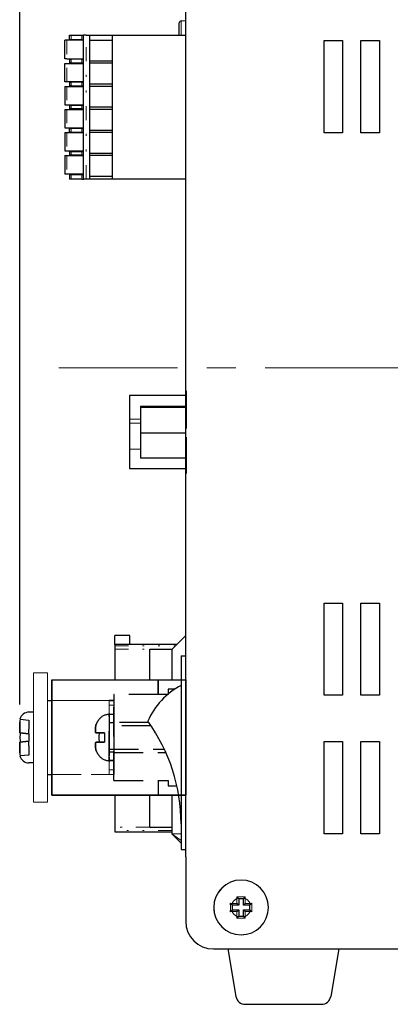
# Model space of a CAD drawing. Header units: millimetres. Extents: x -201 to 202, y 143 to 428.
# Tile 8 of 13: x -19 to 1, y 235 to 289. Entities that reach past the tile are written whole.
import ezdxf

# ---------------------------------------------------------------- set-up
doc = ezdxf.new("R2010")
doc.units = ezdxf.units.MM
doc.header["$LTSCALE"] = 0.25
for name, pattern in [('CENTER', [50.8, 31.75, -6.35, 6.35, -6.35]), ('DASHEDBIDOT', [12.4, 3, -3, 0.2, -3, 0.2, -3]), ('HIDDEN', [9.525, 6.35, -3.175])]:
    doc.linetypes.add(name, pattern=pattern)
doc.layers.add('AM_0 プロファイル（中）', color=7, linetype='Continuous')
for name, color, linetype, lineweight in [('CENTER', 1, 'CENTER', 9), ('DIMENSION', 6, 'Continuous', 9), ('IN PUT', 7, 'Continuous', 25), ('Layer000', 7, 'Continuous', 25), ('ML-40-3C-2P', 7, 'Continuous', 20)]:
    doc.layers.add(name, color=color, linetype=linetype, lineweight=lineweight)
doc.styles.add('VS Standard', font='msgothic.ttc', dxfattribs={"height": 3})
doc.dimstyles.new('VS Standard x0.5', dxfattribs={"dimtxt": 3, "dimasz": 3, "dimexe": 0.5, "dimexo": 0.8, "dimgap": 0.5, "dimtad": 3, "dimlfac": 2, "dimrnd": 0.0001, "dimzin": 9, "dimdsep": 46, "dimtxsty": 'VS Standard', "dimcen": 0, "dimaunit": 1, "dimadec": 0, "dimazin": 2, "dimtfac": 1, "dimtmove": 0, "dimatfit": 3, "dimfxl": 1, "dimtolj": 1, "dimtzin": 0, "dimarcsym": 0})

# ---------------------------------------------------------------- blocks, each defined once
blk = doc.blocks.new('*D542')
at = {"layer": 'Defpoints', "color": 0}
for p in [(37.168, 314.442), (37.168, 273.864), (-19.117, 250.861)]:
    blk.add_point(p, dxfattribs=at)
at = {"layer": 'DIMENSION', "color": 0, "lineweight": -2}
for p, q in [((-19.117, 251.661), (-19.117, 314.942)), ((37.168, 274.664), (37.168, 314.942)), ((-16.117, 314.442), (34.168, 314.442))]:
    blk.add_line(p, q, dxfattribs=at)
at = {"layer": 'DIMENSION', "color": 0}
for points in [[(-16.117, 314.942), (-16.117, 313.942), (-19.117, 314.442)], [(34.168, 313.942), (34.168, 314.942), (37.168, 314.442)]]:
    blk.add_solid(points, dxfattribs=at)
at = {"layer": 'DIMENSION', "color": 0, "insert": (9.025, 316.693), "char_height": 3, "attachment_point": 5, "style": 'VS Standard'}
blk.add_mtext('\\A1;\\A1;(112)', dxfattribs=at)
blk = doc.blocks.new('*D543')
at = {"layer": 'Defpoints', "color": 0}
for p in [(-19.117, 307.154), (-10.133, 299.901), (-19.117, 250.861)]:
    blk.add_point(p, dxfattribs=at)
at = {"layer": 'DIMENSION', "color": 0, "lineweight": -2}
for p, q in [((-19.117, 251.661), (-19.117, 307.654)), ((-10.133, 300.701), (-10.133, 307.654)), ((-13.133, 307.154), (-16.117, 307.154))]:
    blk.add_line(p, q, dxfattribs=at)
at = {"layer": 'DIMENSION', "color": 0}
for points in [[(-16.117, 307.654), (-16.117, 306.654), (-19.117, 307.154)], [(-13.133, 306.654), (-13.133, 307.654), (-10.133, 307.154)]]:
    blk.add_solid(points, dxfattribs=at)
at = {"layer": 'DIMENSION', "color": 0, "insert": (-14.625, 309.405), "char_height": 3, "attachment_point": 5, "style": 'VS Standard'}
blk.add_mtext('\\A1;\\A1;(17)', dxfattribs=at)

msp = doc.modelspace()

# ---------------------------------------------------------------- linework, layer by layer
at = {"layer": 'AM_0 プロファイル（中）', "linetype": 'Continuous'}
for p, q in [((-17.3829, 246.7376), (-17.3829, 252.9876)), ((-17.3829, 252.9876), (-11.6329, 252.9876)), ((-17.3829, 246.7376), (-17.3829, 252.9876)), ((-17.3829, 246.7376), (-17.3829, 252.9876)), ((-17.3829, 252.9876), (-11.6329, 252.9876)), ((-17.3829, 252.9876), (-11.6329, 252.9876)), ((-17.3829, 252.9876), (-10.1329, 252.9876)), ((-17.3829, 246.7376), (-17.3829, 252.9876)), ((-17.3829, 252.9876), (-11.6329, 252.9876)), ((-17.3829, 252.9876), (-17.3829, 246.7376)), ((-17.6329, 251.8626), (-17.3829, 251.8626)), ((-17.3829, 250.6126), (-17.3829, 251.8626)), ((-17.3829, 247.8626), (-17.3829, 251.8626)), ((-18.3829, 251.2376), (-18.6329, 251.2376)), ((-19.1329, 250.3613), (-19.1329, 250.7012)), ((-19.1329, 250.1126), (-19.1329, 250.7012)), ((-19.1329, 250.7012), (-19.1329, 250.1126)), ((-19.1329, 250.1126), (-19.1329, 250.3613)), ((-19.1174, 250.861), (-19.109, 250.8601)), ((-19.109, 250.8601), (-18.6329, 250.8101)), ((-18.6329, 250.8101), (-18.6329, 250.3087)), ((-18.6329, 250.0601), (-19.1329, 250.1126)), ((-19.1329, 250.1126), (-18.6329, 250.0601)), ((-19.1329, 250.1126), (-19.109, 250.1101)), ((-18.6329, 250.0601), (-19.109, 250.1101)), ((-18.6329, 250.0601), (-18.6329, 250.3087)), ((-18.6329, 250.0601), (-18.6329, 249.6652)), ((-19.1329, 249.6126), (-18.6329, 249.6652)), ((-18.6329, 249.6652), (-19.1329, 249.6126)), ((-19.109, 249.6151), (-19.1329, 249.6126)), ((-19.1329, 249.0241), (-19.1329, 249.6126)), ((-19.1329, 249.364), (-19.1329, 249.6126)), ((-19.1329, 249.6126), (-19.1329, 249.0241)), ((-19.1329, 249.0241), (-19.1329, 249.364)), ((-18.6329, 249.6652), (-19.109, 249.6151)), ((-18.6329, 249.4166), (-18.6329, 249.6652)), ((-18.6329, 249.4166), (-18.6329, 248.9152)), ((-19.109, 248.8651), (-19.1174, 248.8643)), ((-18.6329, 248.9152), (-19.109, 248.8651)), ((-17.3829, 247.8626), (-17.3829, 249.1126)), ((-18.3829, 248.4876), (-18.6329, 248.4876)), ((-17.6329, 247.8626), (-17.3829, 247.8626)), ((-11.6329, 246.7376), (-17.3829, 246.7376)), ((-11.6329, 246.7376), (-17.3829, 246.7376)), ((-11.6329, 246.7376), (-17.3829, 246.7376)), ((-11.6329, 246.7376), (-17.3829, 246.7376)), ((-17.3829, 246.7376), (-10.1329, 246.7376))]:
    msp.add_line(p, q, dxfattribs=at)
at = {"layer": 'AM_0 プロファイル（中）', "color": 3, "linetype": 'HIDDEN'}
for p, q in [((-11.6329, 252.9876), (-11.6329, 252.1876)), ((-11.6329, 252.9876), (-11.6329, 252.1876)), ((-11.6329, 252.9876), (-11.6329, 252.1876)), ((-11.6329, 252.1876), (-11.6329, 252.9876)), ((-11.6329, 252.9876), (-11.6329, 252.1876)), ((-11.6329, 252.9876), (-11.6329, 252.1876)), ((-11.6329, 252.1876), (-11.6329, 252.9876)), ((-11.6329, 252.1876), (-11.6329, 252.9876)), ((-11.0829, 252.4876), (-11.0829, 252.1876)), ((-11.0829, 252.4876), (-11.0829, 252.1876)), ((-11.0829, 252.4876), (-11.0829, 252.1876)), ((-11.0829, 252.4876), (-11.0829, 252.1876)), ((-10.7222, 252.4876), (-11.0829, 252.4876)), ((-10.7222, 252.4876), (-11.0829, 252.4876)), ((-10.7222, 252.4876), (-11.0829, 252.4876)), ((-10.7222, 252.4876), (-11.0829, 252.4876)), ((-14.0329, 247.5376), (-14.0329, 252.1876)), ((-14.0329, 247.5376), (-14.0329, 252.1876)), ((-11.6329, 252.1876), (-14.0329, 252.1876)), ((-11.6329, 252.1876), (-14.0329, 252.1876)), ((-11.6329, 252.1876), (-14.0329, 252.1876)), ((-14.0329, 252.1876), (-14.0329, 247.5376)), ((-11.6329, 252.1876), (-14.0329, 252.1876)), ((-14.0329, 252.1876), (-14.0329, 247.5376)), ((-11.0829, 252.1876), (-11.6329, 252.1876)), ((-11.0829, 252.1876), (-11.6329, 252.1876)), ((-11.0829, 252.1876), (-11.6329, 252.1876)), ((-11.0829, 252.1876), (-11.6329, 252.1876)), ((-14.0329, 251.8626), (-14.2829, 251.8626)), ((-14.0329, 251.8626), (-14.2829, 251.8626)), ((-14.2829, 251.8626), (-14.0329, 251.8626)), ((-14.2829, 251.8626), (-14.0329, 251.8626)), ((-14.2829, 251.8626), (-14.0329, 251.8626)), ((-14.0329, 251.8626), (-14.0329, 251.1126)), ((-14.0329, 251.8626), (-14.0329, 251.1126)), ((-14.0329, 251.8626), (-14.0329, 251.1126)), ((-14.2829, 251.1796), (-14.2829, 248.5456)), ((-14.2829, 251.1796), (-14.2829, 248.5456)), ((-14.0329, 251.1126), (-14.2829, 251.1126)), ((-14.2829, 251.1126), (-14.2829, 248.6126)), ((-14.0329, 251.1126), (-14.2829, 251.1126)), ((-14.0329, 251.1126), (-14.2829, 251.1126)), ((-14.2829, 248.6126), (-14.2829, 251.1126)), ((-14.0329, 251.1126), (-14.0329, 248.6126)), ((-14.0329, 250.6626), (-14.2829, 250.6626)), ((-12.0038, 250.4876), (-14.2829, 250.4876)), ((-12.0038, 250.4876), (-14.2829, 250.4876)), ((-12.1334, 250.6751), (-14.0329, 250.6751)), ((-12.1334, 250.6751), (-14.0329, 250.6751)), ((-14.9743, 250.1126), (-14.8128, 250.1126)), ((-14.9743, 250.1126), (-14.5329, 250.1126)), ((-14.5329, 250.1126), (-14.9743, 250.1126)), ((-14.9743, 250.1126), (-14.8128, 250.1126)), ((-14.9743, 250.1126), (-14.5329, 250.1126)), ((-14.5329, 250.1126), (-14.9743, 250.1126)), ((-14.5329, 250.1126), (-14.8128, 250.1126)), ((-14.5329, 250.1126), (-14.8128, 250.1126)), ((-14.5329, 250.1126), (-14.5329, 249.6126)), ((-14.5329, 250.1126), (-14.5329, 249.6126)), ((-14.8128, 249.6126), (-14.9743, 249.6126)), ((-14.9743, 249.6126), (-14.5329, 249.6126)), ((-14.5329, 249.6126), (-14.9743, 249.6126)), ((-14.8128, 249.6126), (-14.9743, 249.6126)), ((-14.9743, 249.6126), (-14.5329, 249.6126)), ((-14.5329, 249.6126), (-14.9743, 249.6126)), ((-14.5329, 249.6126), (-14.8128, 249.6126)), ((-14.5329, 249.6126), (-14.8128, 249.6126)), ((-14.2829, 249.6751), (-14.2829, 248.8626)), ((-14.2829, 249.6751), (-14.2829, 248.8626)), ((-14.2829, 249.2376), (-11.293, 249.2376)), ((-14.2829, 249.2376), (-11.293, 249.2376)), ((-14.0329, 249.0626), (-14.2829, 249.0626)), ((-14.0329, 249.0501), (-11.2069, 249.0501)), ((-14.0329, 249.0501), (-11.2069, 249.0501)), ((-14.0329, 248.6126), (-14.2829, 248.6126)), ((-14.2829, 248.6126), (-14.0329, 248.6126)), ((-14.0329, 248.6126), (-14.2829, 248.6126)), ((-14.0329, 248.6126), (-14.2829, 248.6126)), ((-14.0329, 248.6126), (-14.0329, 247.8626)), ((-14.0329, 248.6126), (-14.0329, 247.8626)), ((-14.0329, 247.5376), (-11.6329, 247.5376)), ((-14.0329, 247.5376), (-11.6329, 247.5376)), ((-14.0329, 247.5376), (-11.6329, 247.5376)), ((-14.0329, 247.5376), (-11.6329, 247.5376)), ((-11.6329, 247.5376), (-11.6329, 246.7376)), ((-11.6329, 247.5376), (-11.6329, 246.7376)), ((-11.6329, 247.5376), (-11.0829, 247.5376)), ((-11.6329, 247.5376), (-11.0829, 247.5376)), ((-11.6329, 247.5376), (-11.0829, 247.5376)), ((-11.6329, 247.5376), (-11.0829, 247.5376)), ((-11.6329, 247.5376), (-11.6329, 246.7376)), ((-11.6329, 247.5376), (-11.6329, 246.7376)), ((-11.6329, 247.5376), (-11.6329, 246.7376)), ((-11.6329, 247.5376), (-11.6329, 246.7376)), ((-11.6329, 247.5376), (-11.6329, 246.7376)), ((-11.6329, 247.5376), (-11.6329, 246.7376)), ((-11.0829, 247.5376), (-11.0829, 247.2376)), ((-11.0829, 247.5376), (-11.0829, 247.2376)), ((-11.0829, 247.5376), (-11.0829, 247.2376)), ((-11.0829, 247.5376), (-11.0829, 247.2376)), ((-11.0829, 247.2376), (-10.6084, 247.2376)), ((-11.0829, 247.2376), (-10.6084, 247.2376)), ((-11.0829, 247.2376), (-10.6084, 247.2376)), ((-11.0829, 247.2376), (-10.6084, 247.2376))]:
    msp.add_line(p, q, dxfattribs=at)
at = {"layer": 'AM_0 プロファイル（中）', "linetype": 'Continuous', "lineweight": 25}
msp.add_arc((-8.5931, 249.2201), 3.9, 117.31783, 156.99409, dxfattribs=at)
at = {"layer": 'AM_0 プロファイル（中）', "linetype": 'Continuous'}
for centre, radius, start, end in [((-18.6329, 250.7376), 0.5, 90, 165.7334), ((-18.5968, 250.7018), 0.5361, 162.82702, 180.07353), ((-18.5968, 250.7018), 0.5361, 162.82703, 180.07352), ((-15.8054, 249.8736), 3.312, 175.9049, 180.18977), ((-15.8054, 249.8736), 3.312, 175.9049, 180.18977), ((-15.8054, 249.8517), 3.312, 179.81023, 184.0951), ((-15.8054, 249.8517), 3.312, 179.81023, 184.0951), ((-18.5968, 249.0234), 0.5361, 179.92647, 197.17298), ((-18.5968, 249.0234), 0.5361, 179.92648, 197.17297), ((-18.6329, 248.9876), 0.5, 194.2666, 270)]:
    msp.add_arc(centre, radius, start, end, dxfattribs=at)
at = {"layer": 'AM_0 プロファイル（中）', "color": 3, "linetype": 'HIDDEN'}
for centre, radius, start, end in [((-14.2639, 250.3308), 0.7642, 135.90153, 158.35989), ((-14.2598, 250.3282), 0.769, 135.97202, 158.2894), ((-14.2639, 250.3308), 0.7642, 135.90153, 158.35989), ((-14.2598, 250.3282), 0.769, 135.97202, 158.2894), ((-14.3076, 250.4785), 0.6346, 87.76712, 142.74894), ((-13.7607, 249.8626), 1.0813, 166.63255, 193.36745), ((-13.7607, 249.8626), 1.0813, 166.63255, 193.36745), ((-13.7607, 249.8626), 1.0813, 166.63255, 193.36745), ((-13.7607, 249.8626), 1.0813, 166.63255, 193.36745), ((-14.2639, 249.3945), 0.7642, 201.64011, 224.09847), ((-14.2598, 249.3971), 0.769, 201.7106, 224.02798), ((-14.2639, 249.3945), 0.7642, 201.64011, 224.09847), ((-14.2598, 249.3971), 0.769, 201.7106, 224.02798), ((-14.3076, 249.2468), 0.6346, 217.25106, 272.23288)]:
    msp.add_arc(centre, radius, start, end, dxfattribs=at)
for points in [[(-14.9743, 250.1126), (-15.0241, 250.1126), (-15.0359, 250.2206), (-15.0241, 250.4877), (-14.9743, 250.6126)], [(-14.9743, 250.6126), (-15.0241, 250.4878), (-15.036, 250.2198), (-15.0241, 250.1126), (-14.9743, 250.1126)], [(-14.9743, 250.1126), (-15.0241, 250.1126), (-15.0359, 250.2206), (-15.0241, 250.4877), (-14.9743, 250.6126)], [(-14.9743, 250.6126), (-15.0241, 250.4878), (-15.036, 250.2198), (-15.0241, 250.1126), (-14.9743, 250.1126)], [(-14.9743, 249.6126), (-15.0241, 249.6126), (-15.0359, 249.5046), (-15.0241, 249.2375), (-14.9743, 249.1126)], [(-14.9743, 249.1126), (-15.0241, 249.2375), (-15.036, 249.5055), (-15.0241, 249.6126), (-14.9743, 249.6126)], [(-14.9743, 249.6126), (-15.0241, 249.6126), (-15.0359, 249.5046), (-15.0241, 249.2375), (-14.9743, 249.1126)], [(-14.9743, 249.1126), (-15.0241, 249.2375), (-15.036, 249.5055), (-15.0241, 249.6126), (-14.9743, 249.6126)]]:
    msp.add_open_spline(points, degree=3, dxfattribs=at)
at = {"layer": 'CENTER'}
msp.add_line((2.1171, 269.9006), (-17.0022, 269.9006), dxfattribs=at)
at = {"layer": 'IN PUT', "linetype": 'Continuous'}
for p, q in [((-11.6329, 252.9876), (-10.1329, 252.9876)), ((-11.6329, 252.9876), (-10.1329, 252.9876)), ((-11.6329, 252.9876), (-10.1329, 252.9876)), ((-11.6329, 252.9876), (-10.1329, 252.9876)), ((-10.1329, 252.9876), (-10.1329, 252.4876)), ((-10.1329, 252.9876), (-10.1329, 252.4876)), ((-10.1329, 252.9876), (-10.1329, 252.4876)), ((-10.1329, 252.9876), (-10.1329, 246.7376)), ((-10.1329, 252.9876), (-10.1329, 252.4876)), ((-10.1329, 247.2376), (-10.1329, 246.7376)), ((-10.1329, 247.2376), (-10.1329, 246.7376)), ((-10.1329, 247.2376), (-10.1329, 246.7376)), ((-10.1329, 247.2376), (-10.1329, 246.7376)), ((-10.1329, 246.7376), (-11.6329, 246.7376)), ((-10.1329, 246.7376), (-11.6329, 246.7376)), ((-10.1329, 246.7376), (-11.6329, 246.7376)), ((-10.1329, 246.7376), (-11.6329, 246.7376))]:
    msp.add_line(p, q, dxfattribs=at)
at = {"layer": 'Layer000', "linetype": 'Continuous', "lineweight": 25}
for p, q in [((-10.1329, 243.4006), (-10.1329, 296.4006)), ((-10.4797, 287.9343), (-10.4797, 288.6073)), ((-10.3866, 288.707), (-10.1329, 288.7247)), ((-16.4326, 287.9343), (-16.346, 287.9343)), ((-16.4326, 287.6843), (-16.4326, 287.9343)), ((-16.346, 287.9343), (-15.7692, 287.9343)), ((-15.7692, 287.9343), (-15.6826, 287.9343)), ((-15.6826, 280.1343), (-15.6826, 287.9343)), ((-15.5326, 287.9343), (-15.6826, 287.9343)), ((-15.5326, 287.9343), (-15.3326, 287.9343)), ((-15.3326, 287.9343), (-14.1076, 287.9343)), ((-15.3326, 280.1343), (-15.3326, 287.9343)), ((-14.1076, 287.9343), (-10.1329, 287.9343)), ((-14.1076, 280.1343), (-14.1076, 287.9343)), ((-16.5826, 287.6593), (-16.6826, 287.6593)), ((-16.6826, 286.6593), (-16.6826, 287.6593)), ((-15.6826, 287.6593), (-16.5826, 287.6593)), ((-16.346, 287.6843), (-16.4326, 287.6843)), ((-15.7692, 287.6843), (-16.346, 287.6843)), ((-15.7826, 287.6843), (-15.7826, 287.6593)), ((-15.7692, 287.6843), (-15.6826, 287.6843)), ((-15.3326, 287.6744), (-14.1076, 287.6744)), ((-2.6329, 287.6506), (-1.6329, 287.6506)), ((-2.6329, 282.6506), (-2.6329, 287.6506)), ((-1.6329, 287.6506), (-1.6329, 282.6506)), ((-0.6329, 282.6506), (-0.6329, 287.6506)), ((-0.6329, 287.6506), (0.3671, 287.6506)), ((0.3671, 287.6506), (0.3671, 282.6506)), ((-16.5826, 286.6593), (-16.6826, 286.6593)), ((-16.5826, 286.6593), (-15.6826, 286.6593)), ((-16.4326, 286.6343), (-16.346, 286.6343)), ((-16.4326, 286.6343), (-16.4326, 286.4343)), ((-15.7692, 286.6343), (-16.346, 286.6343)), ((-15.7826, 286.6593), (-15.7826, 286.6343)), ((-15.7692, 286.6343), (-15.6826, 286.6343)), ((-16.6826, 285.4093), (-16.6826, 286.4093)), ((-16.6826, 286.4093), (-16.5826, 286.4093)), ((-16.5826, 286.4093), (-15.6826, 286.4093)), ((-16.346, 286.4343), (-16.4326, 286.4343)), ((-16.346, 286.4343), (-15.7692, 286.4343)), ((-15.7826, 286.4343), (-15.7826, 286.4093)), ((-15.7692, 286.4343), (-15.6826, 286.4343)), ((-15.3326, 286.5442), (-14.1076, 286.5442)), ((-14.1076, 286.4244), (-15.3326, 286.4244)), ((-16.5826, 285.4093), (-16.6826, 285.4093)), ((-16.6826, 285.1593), (-16.6826, 284.1593)), ((-16.6826, 285.1593), (-16.5826, 285.1593)), ((-15.6826, 285.4093), (-16.5826, 285.4093)), ((-16.5826, 285.1593), (-15.6826, 285.1593)), ((-16.4326, 285.3843), (-16.346, 285.3843)), ((-16.4326, 285.3843), (-16.4326, 285.1843)), ((-16.346, 285.1843), (-16.4326, 285.1843)), ((-15.7692, 285.3843), (-16.346, 285.3843)), ((-16.346, 285.1843), (-15.7692, 285.1843)), ((-15.7826, 285.4093), (-15.7826, 285.3843)), ((-15.7826, 285.1843), (-15.7826, 285.1593)), ((-15.7692, 285.3843), (-15.6826, 285.3843)), ((-15.7692, 285.1843), (-15.6826, 285.1843)), ((-15.3326, 285.2942), (-14.1076, 285.2942)), ((-15.3326, 285.1744), (-14.1076, 285.1744)), ((-16.6826, 284.1593), (-16.5826, 284.1593)), ((-16.5826, 284.1593), (-15.6826, 284.1593)), ((-16.4326, 284.1343), (-16.346, 284.1343)), ((-16.4326, 284.1343), (-16.4326, 283.9343)), ((-16.346, 284.1343), (-15.7692, 284.1343)), ((-15.7826, 284.1593), (-15.7826, 284.1343)), ((-15.7692, 284.1343), (-15.6826, 284.1343)), ((-15.3326, 284.0442), (-14.1076, 284.0442)), ((-16.6826, 283.9093), (-16.5826, 283.9093)), ((-16.6826, 283.9093), (-16.6826, 282.9093)), ((-16.5826, 283.9093), (-15.6826, 283.9093)), ((-16.346, 283.9343), (-16.4326, 283.9343)), ((-15.7692, 283.9343), (-16.346, 283.9343)), ((-15.7826, 283.9343), (-15.7826, 283.9093)), ((-15.7692, 283.9343), (-15.6826, 283.9343)), ((-15.3326, 283.9244), (-14.1076, 283.9244)), ((-16.6826, 282.9093), (-16.5826, 282.9093)), ((-16.5826, 282.9093), (-15.6826, 282.9093)), ((-15.7826, 282.9093), (-15.7826, 282.8843)), ((-16.6826, 282.6593), (-16.5826, 282.6593)), ((-16.6826, 282.6593), (-16.6826, 281.6593)), ((-16.5826, 282.6593), (-15.6826, 282.6593)), ((-16.4326, 282.6843), (-16.4326, 282.8843)), ((-16.4326, 282.8843), (-16.346, 282.8843)), ((-16.346, 282.6843), (-16.4326, 282.6843)), ((-15.7692, 282.8843), (-16.346, 282.8843)), ((-16.346, 282.6843), (-15.7692, 282.6843)), ((-15.7826, 282.6843), (-15.7826, 282.6593)), ((-15.7692, 282.8843), (-15.6826, 282.8843)), ((-15.7692, 282.6843), (-15.6826, 282.6843)), ((-15.3326, 282.7942), (-14.1076, 282.7942)), ((-15.3326, 282.6744), (-14.1076, 282.6744)), ((-1.6329, 282.6506), (-2.6329, 282.6506)), ((0.3671, 282.6506), (-0.6329, 282.6506)), ((-16.6826, 281.6593), (-16.5826, 281.6593)), ((-16.6826, 281.4093), (-16.6826, 280.4093)), ((-16.6826, 281.4093), (-16.5826, 281.4093)), ((-16.5826, 281.6593), (-15.6826, 281.6593)), ((-16.5826, 281.4093), (-15.6826, 281.4093)), ((-16.4326, 281.6343), (-16.4326, 281.4343)), ((-16.4326, 281.6343), (-16.346, 281.6343)), ((-16.346, 281.4343), (-16.4326, 281.4343)), ((-16.346, 281.6343), (-15.7692, 281.6343)), ((-15.7692, 281.4343), (-16.346, 281.4343)), ((-15.7826, 281.6593), (-15.7826, 281.6343)), ((-15.7826, 281.4343), (-15.7826, 281.4093)), ((-15.7692, 281.6343), (-15.6826, 281.6343)), ((-15.7692, 281.4343), (-15.6826, 281.4343)), ((-15.3326, 281.5442), (-14.1076, 281.5442)), ((-15.3326, 281.4244), (-14.1076, 281.4244)), ((-16.5826, 280.4093), (-16.6826, 280.4093)), ((-15.6826, 280.4093), (-16.5826, 280.4093)), ((-16.4326, 280.3843), (-16.4326, 280.1343)), ((-16.4326, 280.3843), (-16.346, 280.3843)), ((-16.346, 280.3843), (-15.7692, 280.3843)), ((-15.7826, 280.4093), (-15.7826, 280.3843)), ((-15.7692, 280.3843), (-15.6826, 280.3843)), ((-15.3326, 280.2942), (-14.1076, 280.2942)), ((-16.346, 280.1343), (-16.4326, 280.1343)), ((-15.7692, 280.1343), (-16.346, 280.1343)), ((-15.7692, 280.1343), (-15.6826, 280.1343)), ((-15.5326, 280.1343), (-15.6826, 280.1343)), ((-15.3326, 280.1343), (-15.5326, 280.1343)), ((-14.1076, 280.1343), (-15.3326, 280.1343)), ((-10.1329, 280.1343), (-14.1076, 280.1343)), ((-10.0829, 266.6103), (-10.0829, 268.6578)), ((-10.1329, 268.3953), (-13.1729, 268.3953)), ((-13.1729, 268.3953), (-13.1729, 267.1253)), ((-12.5834, 267.8269), (-10.1329, 267.8269)), ((-12.5834, 267.8269), (-12.5834, 267.7612)), ((-10.1329, 267.7612), (-12.5834, 267.7612)), ((-12.5834, 267.7612), (-12.5834, 266.3546)), ((-13.1729, 267.1253), (-13.1729, 266.9047)), ((-13.1729, 266.9047), (-13.1729, 265.4947)), ((-10.1329, 266.3546), (-12.5834, 266.3546)), ((-12.5834, 266.3546), (-12.5834, 265.0136)), ((-10.0829, 264.1828), (-10.0829, 266.1434)), ((-13.1729, 265.4947), (-13.1729, 264.4453)), ((-10.1329, 265.0136), (-12.5834, 265.0136)), ((-13.1729, 264.4453), (-10.1329, 264.4453)), ((-2.6329, 252.1506), (-2.6329, 257.1506)), ((-2.6329, 257.1506), (-1.6329, 257.1506)), ((-1.6329, 257.1506), (-1.6329, 252.1506)), ((-0.6329, 252.1506), (-0.6329, 257.1506)), ((-0.6329, 257.1506), (0.3671, 257.1506)), ((0.3671, 257.1506), (0.3671, 252.1506)), ((-13.9829, 254.9006), (-13.9829, 255.4006)), ((-13.1579, 255.4006), (-13.9829, 255.4006)), ((-13.1579, 254.9006), (-13.1579, 255.4006)), ((-10.8829, 254.6351), (-10.1329, 255.3851)), ((-10.6174, 254.9006), (-13.9829, 254.9006)), ((-13.9829, 254.9006), (-13.9829, 254.8274)), ((-13.9829, 254.8274), (-13.9829, 254.6506)), ((-13.9829, 254.6506), (-13.9829, 252.9876)), ((-12.0829, 252.9876), (-12.0829, 254.6506)), ((-12.0829, 254.6506), (-10.8674, 254.6506)), ((-10.8829, 254.6351), (-10.8829, 252.9876)), ((-10.3829, 254.2851), (-10.1329, 254.2851)), ((-10.3829, 254.2851), (-10.3829, 243.7851)), ((-1.6329, 252.1506), (-2.6329, 252.1506)), ((0.3671, 252.1506), (-0.6329, 252.1506)), ((-2.6329, 244.6506), (-2.6329, 249.6506)), ((-2.6329, 249.6506), (-1.6329, 249.6506)), ((-1.6329, 249.6506), (-1.6329, 244.6506)), ((-0.6329, 244.6506), (-0.6329, 249.6506)), ((-0.6329, 249.6506), (0.3671, 249.6506)), ((0.3671, 249.6506), (0.3671, 244.6506)), ((-13.9829, 246.7376), (-13.9829, 245.0006)), ((-12.0829, 245.0006), (-12.0829, 246.7376)), ((-10.8829, 246.7376), (-10.8829, 244.6351)), ((-13.9829, 245.0006), (-13.9829, 244.8238)), ((-12.0829, 245.0006), (-10.8829, 245.0006)), ((-13.9829, 244.8238), (-13.9829, 244.7506)), ((-13.9829, 244.7506), (-10.8829, 244.7506)), ((-10.8829, 244.6351), (-10.3829, 244.1351)), ((-1.6329, 244.6506), (-2.6329, 244.6506)), ((0.3671, 244.6506), (-0.6329, 244.6506)), ((-10.3829, 243.7851), (-10.1329, 243.7851)), ((-10.1329, 243.4006), (-10.1329, 239.9006)), ((-7.6156, 240.7806), (-7.7167, 240.877)), ((-7.6079, 240.7736), (-7.6156, 240.7806)), ((-7.6079, 240.7736), (-7.6079, 240.5236)), ((-7.2579, 240.7736), (-7.6079, 240.7736)), ((-7.2659, 241.1324), (-7.3613, 241.2323)), ((-7.2579, 240.7736), (-7.3579, 240.8736)), ((-7.2579, 241.1236), (-7.2659, 241.1324)), ((-7.2579, 241.1236), (-7.2579, 240.7736)), ((-7.0079, 241.1236), (-7.2579, 241.1236)), ((-7.0079, 241.1236), (-6.9999, 241.1324)), ((-7.0079, 240.7736), (-7.0079, 241.1236)), ((-7.0079, 240.7736), (-6.9079, 240.8736)), ((-6.6579, 240.7736), (-7.0079, 240.7736)), ((-6.9999, 241.1324), (-6.9045, 241.2323)), ((-6.6502, 240.7806), (-6.6579, 240.7736)), ((-6.6579, 240.5236), (-6.6579, 240.7736)), ((-7.6079, 240.5236), (-7.6138, 240.5184)), ((-7.6079, 240.5236), (-7.2579, 240.5236)), ((-7.3579, 240.4236), (-7.2579, 240.5236)), ((-7.2579, 240.5236), (-7.2579, 240.1736)), ((-6.9079, 240.4236), (-7.0079, 240.5236)), ((-7.0079, 240.5236), (-6.6579, 240.5236)), ((-7.0079, 240.1736), (-7.0079, 240.5236)), ((-6.652, 240.5184), (-6.6579, 240.5236)), ((-7.2621, 240.1688), (-7.2579, 240.1736)), ((-7.2579, 240.1736), (-7.0079, 240.1736)), ((-7.0037, 240.1688), (-7.0079, 240.1736)), ((-8.6329, 238.4006), (30.8671, 238.4006)), ((-7.8414, 238.4006), (-7.411, 235.8184)), ((-1.8414, 238.4006), (-2.2717, 235.8184)), ((-6.9178, 235.4006), (-6.3296, 235.4006)), ((-6.3296, 235.4006), (-2.7649, 235.4006))]:
    msp.add_line(p, q, dxfattribs=at)
at = {"layer": 'Layer000', "linetype": 'DASHEDBIDOT', "lineweight": 18}
for p, q in [((-10.3866, 287.9343), (-10.3866, 288.707)), ((-16.346, 287.6843), (-16.346, 287.9343)), ((-15.7692, 287.9343), (-15.7692, 287.6843)), ((-15.5326, 280.1343), (-15.5326, 287.9343)), ((-16.5826, 287.6593), (-16.5826, 286.6593)), ((-16.346, 286.6343), (-16.346, 286.4343)), ((-15.7692, 286.4343), (-15.7692, 286.6343)), ((-16.5826, 285.4093), (-16.5826, 286.4093)), ((-16.5826, 285.1593), (-16.5826, 284.1593)), ((-16.346, 285.3843), (-16.346, 285.1843)), ((-15.7692, 285.1843), (-15.7692, 285.3843)), ((-16.346, 284.1343), (-16.346, 283.9343)), ((-15.7692, 284.1343), (-15.7692, 283.9343)), ((-16.5826, 283.9093), (-16.5826, 282.9093)), ((-16.5826, 282.6593), (-16.5826, 281.6593)), ((-16.346, 282.8843), (-16.346, 282.6843)), ((-15.7692, 282.6843), (-15.7692, 282.8843)), ((-16.5826, 281.4093), (-16.5826, 280.4093)), ((-16.346, 281.6343), (-16.346, 281.4343)), ((-15.7692, 281.6343), (-15.7692, 281.4343)), ((-16.346, 280.3843), (-16.346, 280.1343)), ((-15.7692, 280.3843), (-15.7692, 280.1343)), ((-12.5834, 267.1253), (-13.1729, 267.1253)), ((-13.1729, 266.9047), (-12.5834, 266.9047)), ((-13.1729, 265.4947), (-12.5834, 265.4947)), ((-13.9829, 254.8274), (-10.6907, 254.8274)), ((-13.9829, 254.6506), (-12.0829, 254.6506)), ((-12.0829, 245.0006), (-13.9829, 245.0006)), ((-10.8829, 244.8238), (-13.9829, 244.8238)), ((-10.3829, 244.2816), (-10.8829, 244.6351)), ((-10.8829, 244.6351), (-10.3829, 244.6351)), ((-7.7167, 240.877), (-7.6156, 240.8736)), ((-7.6156, 240.8736), (-7.3579, 240.8736)), ((-7.6156, 240.7806), (-7.6156, 240.8736)), ((-7.3579, 241.1324), (-7.3613, 241.2323)), ((-7.2659, 241.1324), (-7.3579, 241.1324)), ((-7.3579, 240.8736), (-7.3579, 241.1324)), ((-6.9999, 241.1324), (-6.9079, 241.1324)), ((-6.9045, 241.2323), (-6.9079, 241.1324)), ((-6.9079, 241.1324), (-6.9079, 240.8736)), ((-6.9079, 240.8736), (-6.6502, 240.8736)), ((-6.6502, 240.8736), (-6.5491, 240.877)), ((-6.6502, 240.7806), (-6.6502, 240.8736)), ((-8.6135, 240.6506), (-8.616, 240.6506)), ((-7.6138, 240.4236), (-7.7168, 240.4201)), ((-7.6138, 240.4236), (-7.6138, 240.5184)), ((-7.3579, 240.4236), (-7.6138, 240.4236)), ((-7.3579, 240.1688), (-7.3579, 240.4236)), ((-6.652, 240.4236), (-6.9079, 240.4236)), ((-6.9079, 240.4236), (-6.9079, 240.1688)), ((-6.652, 240.5184), (-6.652, 240.4236)), ((-6.5489, 240.4201), (-6.652, 240.4236)), ((-5.6497, 240.6506), (-5.6523, 240.6506)), ((-7.3614, 240.0646), (-7.3579, 240.1688)), ((-7.2621, 240.1688), (-7.3579, 240.1688)), ((-6.9079, 240.1688), (-7.0037, 240.1688)), ((-6.9079, 240.1688), (-6.9043, 240.0646))]:
    msp.add_line(p, q, dxfattribs=at)
at = {"layer": 'Layer000', "linetype": 'Continuous', "lineweight": 25}
for centre, radius, start, end in [((-10.3797, 288.6073), 0.1, 93.9725, 180), ((-19.8829, 245.1801), 9.5, 0, 35.85261), ((-7.1329, 240.6506), 1.4831, 0, 180), ((-14.4302, 249.0359), 11.3437, 313.30221, 314.0079), ((-7.1329, 240.6506), 1.4831, 180, 0), ((-0.3781, 232.8299), 10.5578, 133.26188, 134.03472), ((-13.8935, 232.8237), 10.5664, 45.96559, 46.73781), ((-8.6329, 239.9006), 1.5, 180, 270), ((-14.2877, 246.7636), 9.6359, 315.95527, 316.81123), ((0.0185, 246.7603), 9.6311, 223.18856, 224.04494), ((-6.9178, 235.9006), 0.5, 189.47563, 270.00273), ((-2.7649, 235.9006), 0.5, 270.00025, 350.53264)]:
    msp.add_arc(centre, radius, start, end, dxfattribs=at)
at = {"layer": 'Layer000', "linetype": 'DASHEDBIDOT', "lineweight": 18}
for centre, radius, start, end in [((-7.1329, 240.6506), 1.4806, 0, 180), ((-14.9064, 240.6368), 7.1937, 0.10968, 1.91366), ((-7.1329, 240.6506), 0.5318, 115.03222, 155.201), ((-7.1329, 240.6506), 0.5318, 24.799, 64.96778), ((0.6406, 240.6368), 7.1937, 178.08634, 179.89032), ((-7.1329, 240.6506), 1.4806, 180, 0), ((-14.9612, 240.6651), 7.2486, 358.06324, 359.88549), ((-7.1329, 240.6506), 0.5318, 205.26589, 244.96778), ((-7.1329, 240.6506), 0.5318, 295.03222, 334.73411), ((0.6955, 240.6651), 7.2486, 180.11451, 181.93676)]:
    msp.add_arc(centre, radius, start, end, dxfattribs=at)
for points in [[(-7.3613, 241.2323), (-7.2091, 241.2275), (-7.0567, 241.2275), (-6.9045, 241.2323)], [(-6.9043, 240.0646), (-7.0566, 240.0693), (-7.2091, 240.0693), (-7.3614, 240.0646)]]:
    msp.add_open_spline(points, degree=3, dxfattribs=at)
at = {"layer": 'ML-40-3C-2P', "linetype": 'Continuous'}
for p, q in [((-17.6329, 253.3626), (-18.3829, 253.3626)), ((-18.3829, 253.3626), (-18.3829, 246.3626)), ((-17.6329, 246.3626), (-17.6329, 253.3626)), ((-17.6329, 251.8626), (-17.6329, 250.6126)), ((-17.6329, 247.8626), (-17.6329, 251.8626)), ((-18.3829, 249.8626), (-18.3829, 251.2376)), ((-18.3829, 249.8876), (-18.3829, 250.6626)), ((-18.3829, 246.3626), (-18.3829, 249.8876)), ((-18.3829, 248.4876), (-18.3829, 249.8626)), ((-17.6329, 249.8876), (-17.6329, 246.3626)), ((-17.6329, 249.1126), (-17.6329, 247.8626)), ((-18.3829, 246.3626), (-17.6329, 246.3626)), ((-17.6329, 246.3626), (-18.3829, 246.3626))]:
    msp.add_line(p, q, dxfattribs=at)
at = {"layer": 'ML-40-3C-2P', "color": 3, "linetype": 'HIDDEN'}
for p, q in [((-14.2829, 251.8626), (-17.6329, 251.8626)), ((-17.3829, 251.8626), (-14.0329, 251.8626)), ((-14.2829, 251.8626), (-14.2829, 251.6126)), ((-14.2829, 251.8626), (-14.2829, 251.6126)), ((-14.2829, 251.1126), (-14.2829, 251.8626)), ((-14.2829, 251.1126), (-14.2829, 251.8626)), ((-14.2829, 251.1126), (-14.2829, 251.8626)), ((-14.2829, 251.8626), (-14.2829, 250.6126)), ((-14.2829, 251.6126), (-14.0329, 251.6126)), ((-14.0329, 251.6126), (-14.2829, 251.6126)), ((-14.2829, 251.6126), (-14.0329, 251.6126)), ((-14.2829, 251.1796), (-14.2829, 251.6126)), ((-14.0329, 251.6126), (-14.2829, 251.6126)), ((-14.2829, 251.1796), (-14.2829, 251.6126)), ((-14.0329, 247.8626), (-14.0329, 251.8626)), ((-14.0329, 251.1126), (-14.2829, 251.1126)), ((-14.2829, 248.6126), (-14.2829, 251.1126)), ((-14.2829, 250.8626), (-14.2829, 250.0501)), ((-14.2829, 250.8626), (-14.2829, 250.0501)), ((-14.0329, 250.6626), (-14.2829, 250.6626)), ((-14.2829, 250.6126), (-14.2829, 249.1126)), ((-14.2829, 250.0501), (-14.2829, 249.6751)), ((-14.2829, 250.0501), (-14.2829, 249.6751)), ((-14.2829, 247.8626), (-14.2829, 249.1126)), ((-14.0329, 249.0626), (-14.2829, 249.0626)), ((-14.2829, 247.8626), (-14.2829, 248.6126)), ((-14.2829, 247.8626), (-14.2829, 248.6126)), ((-14.2829, 247.8626), (-14.2829, 248.6126)), ((-14.2829, 248.1126), (-14.2829, 248.5456)), ((-14.2829, 248.1126), (-14.2829, 248.5456)), ((-14.0329, 248.6126), (-14.0329, 247.8626)), ((-17.6329, 247.8626), (-14.2829, 247.8626)), ((-17.3829, 247.8626), (-14.0329, 247.8626)), ((-14.2829, 248.1126), (-14.0329, 248.1126)), ((-14.0329, 248.1126), (-14.2829, 248.1126)), ((-14.2829, 248.1126), (-14.2829, 247.8626)), ((-14.2829, 248.1126), (-14.0329, 248.1126)), ((-14.0329, 248.1126), (-14.2829, 248.1126)), ((-14.2829, 248.1126), (-14.2829, 247.8626)), ((-14.0329, 247.8626), (-14.2829, 247.8626)), ((-14.2829, 247.8626), (-14.0329, 247.8626)), ((-14.0329, 247.8626), (-14.2829, 247.8626)), ((-14.0329, 247.8626), (-14.2829, 247.8626)), ((-14.0329, 247.8626), (-14.2829, 247.8626))]:
    msp.add_line(p, q, dxfattribs=at)

# ---------------------------------------------------------------- dimensions: what is measured, and where the dimension line sits
at = {"layer": 'DIMENSION'}
for base, p1, p2, text, override, picture, middle in [((37.1679, 314.4418), (-19.1174, 250.861), (37.1679, 273.8637), '\\A1;(112)', {"dimdec": 0, "dimrnd": 0.0001, "dimzin": 9, "dimdsep": 46}, '*D542', (9.0252, 316.693)), ((-19.1175, 307.1539), (-10.1329, 299.9006), (-19.1175, 250.8608), '\\A1;(17)', {"dimtxsty": 'VS Standard', "dimtfill": 0, "dimtfillclr": 0}, '*D543', (-14.6252, 309.4051))]:
    dim = msp.add_linear_dim(base=base, p1=p1, p2=p2, text=text, dimstyle='VS Standard x0.5', override=override, dxfattribs=at)
    dim.commit()
    dim.dimension.update_dxf_attribs({"geometry": picture, "text_midpoint": middle})

doc.saveas('drawing.dxf')
